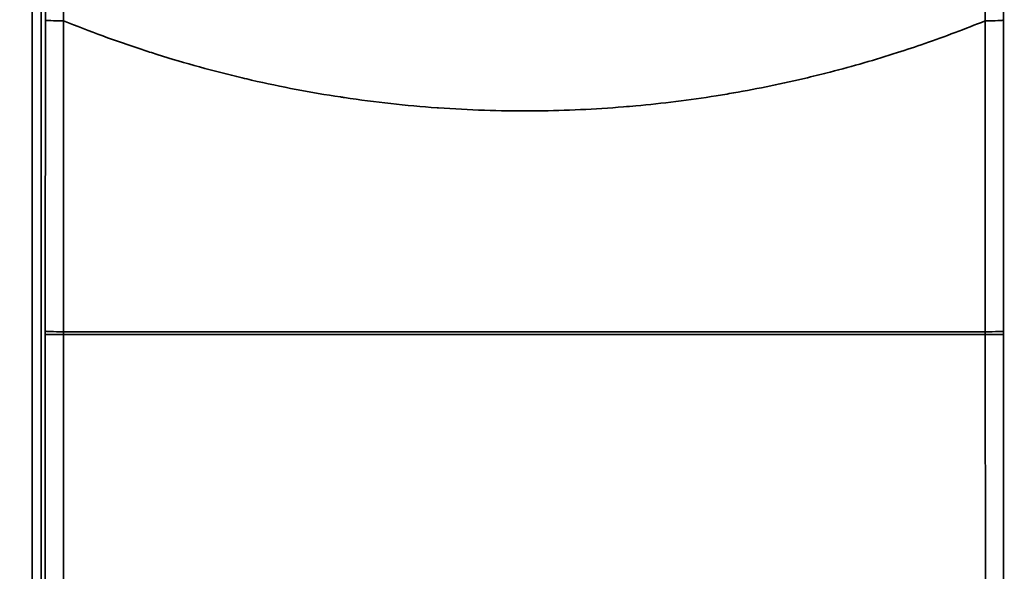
# Model space of a CAD drawing. Header units: millimetres. Extents: x -6858 to 6858, y -375 to 4365.
# Tile 60 of 97: x 1303 to 1357, y 2623 to 2654. Entities that reach past the tile are written whole.
import ezdxf

# ---------------------------------------------------------------- set-up
doc = ezdxf.new("R2010")
doc.units = ezdxf.units.MM
doc.header["$LTSCALE"] = 15
doc.layers.add('Bemaßung (ISO)', color=7, linetype='Continuous', lineweight=25)
doc.layers.add('Sichtbar schmal (ISO)', color=7, linetype='Continuous', lineweight=35)
doc.styles.add('Notiztext (ISO)', font='verdana.ttf')
doc.dimstyles.new('wedi USA', dxfattribs={"dimscale": 15, "dimtxt": 2.5, "dimasz": 4, "dimexe": 2, "dimexo": 0.8, "dimgap": 0.3, "dimtad": 1, "dimdec": 1, "dimrnd": 1e-08, "dimtxsty": 'Notiztext (ISO)', "dimcen": 0.09, "dimclrd": 7, "dimclre": 7, "dimclrt": 256, "dimadec": 0, "dimazin": 2, "dimtfac": 0.6, "dimtmove": 0, "dimatfit": 3, "dimfxl": 1, "dimtolj": 1, "dimlwd": -1, "dimlwe": -1, "dimarcsym": 0})

# ---------------------------------------------------------------- blocks, each defined once
blk = doc.blocks.new('*D115')
at = {"layer": 'Bemaßung (ISO)', "color": 7, "transparency": 16777216}
for p, q in [((1293.862, 3273.062), (972.583, 3273.062)), ((1002.583, 2233.267), (1002.583, 3213.062)), ((1290.675, 2173.267), (972.583, 2173.267))]:
    blk.add_line(p, q, dxfattribs=at)
for points in [[(992.583, 3213.062), (1012.583, 3213.062), (1002.583, 3273.062)], [(992.583, 2233.267), (1012.583, 2233.267), (1002.583, 2173.267)]]:
    blk.add_solid(points, dxfattribs=at)
at = {"layer": 'Defpoints', "color": 0, "transparency": 16777216}
for p in [(1002.583, 3273.062), (1305.862, 3273.062), (1302.675, 2173.267)]:
    blk.add_point(p, dxfattribs=at)
at = {"layer": 'Bemaßung (ISO)', "transparency": 16777216, "insert": (949.023, 2506.74), "char_height": 37.5, "attachment_point": 1, "rotation": 90, "style": 'Notiztext (ISO)'}
blk.add_mtext('\\A1;1099,8 [43 1/4]"', dxfattribs=at)

msp = doc.modelspace()

# ---------------------------------------------------------------- linework, layer by layer
at = {"layer": 'Sichtbar schmal (ISO)'}
for p, q in [((1303.862, 2176.479), (1303.862, 3271.062)), ((1304.362, 3271.062), (1304.362, 2176.479)), ((1304.589, 2653.49), (1304.578, 2636.45)), ((1305.588, 2653.455), (1305.578, 2636.415)), ((1356.129, 2636.415), (1356.118, 2653.455)), ((1357.129, 2636.45), (1357.118, 2653.49)), ((1304.536, 2176.653), (1304.578, 2636.271)), ((1305.578, 2636.271), (1304.578, 2636.271)), ((1305.578, 2636.27), (1305.536, 2176.648)), ((1305.578, 2636.27), (1305.578, 2636.415)), ((1305.578, 2636.415), (1356.129, 2636.415)), ((1305.578, 2636.269), (1356.129, 2636.269)), ((1356.129, 2636.415), (1356.129, 2636.27)), ((1356.129, 2636.271), (1357.129, 2636.271)), ((1356.171, 2176.648), (1356.129, 2636.27)), ((1357.129, 2636.271), (1357.171, 2176.653))]:
    msp.add_line(p, q, dxfattribs=at)
for centre, major_axis, ratio, start_param, end_param in [((1305.588, 2653.49), (-1, 0.001), 0.034899, 0.017464, 1.570818), ((1356.118, 2653.49), (1, 0.001), 0.034899, 4.712368, 6.265721), ((1304.683, 2636.24), (0, -5.999), 0.017445, 4.677478, 4.707369), ((1305.578, 2636.45), (-1, 0.001), 0.034899, 0.017464, 1.570797), ((1356.129, 2636.45), (1, 0.001), 0.034899, 4.712389, 6.265721), ((1357.024, 2636.24), (0, 6.001), 0.01744, 4.717412, 4.747298)]:
    msp.add_ellipse(centre, major_axis=major_axis, ratio=ratio, start_param=start_param, end_param=end_param, dxfattribs=at)
msp.add_open_spline([(1304.604, 2659.287), (1304.601, 2658.683), (1304.596, 2657.45), (1304.591, 2655.656), (1304.589, 2654.235), (1304.589, 2653.49)], degree=3, dxfattribs=at)
for points, knots in [([(1357.118, 2653.49), (1357.118, 2654.12), (1357.117, 2654.754), (1357.116, 2655.37), (1357.115, 2655.986), (1357.113, 2656.584), (1357.111, 2657.231), (1357.109, 2657.877), (1357.106, 2658.571), (1357.103, 2659.287)], [0, 0, 0, 0, 0.3333333, 0.3333333, 0.3333333, 0.6666667, 0.6666667, 0.6666667, 1, 1, 1, 1]), ([(1305.5, 2659.021), (1305.508, 2658.441), (1305.518, 2657.848), (1305.527, 2657.265), (1305.536, 2656.681), (1305.545, 2656.107), (1305.555, 2655.479), (1305.565, 2654.852), (1305.576, 2654.169), (1305.588, 2653.455)], [0, 0, 0, 0, 0.3333333, 0.3333333, 0.3333333, 0.6666667, 0.6666667, 0.6666667, 1, 1, 1, 1]), ([(1356.118, 2653.455), (1356.129, 2654.058), (1356.139, 2654.667), (1356.148, 2655.259), (1356.158, 2655.85), (1356.167, 2656.424), (1356.177, 2657.045), (1356.186, 2657.666), (1356.197, 2658.333), (1356.207, 2659.021)], [0, 0, 0, 0, 0.3333333, 0.3333333, 0.3333333, 0.6666667, 0.6666667, 0.6666667, 1, 1, 1, 1]), ([(1356.118, 2653.455), (1355.024, 2653.011), (1353.92, 2652.596), (1352.807, 2652.21), (1352.31, 2652.038), (1351.811, 2651.872), (1351.31, 2651.712), (1350.091, 2651.322), (1348.86, 2650.967), (1347.62, 2650.647), (1347.208, 2650.54), (1346.794, 2650.438), (1346.38, 2650.339), (1345.037, 2650.02), (1343.685, 2649.742), (1342.326, 2649.506), (1342.006, 2649.45), (1341.684, 2649.397), (1341.363, 2649.346), (1339.902, 2649.114), (1338.434, 2648.931), (1336.962, 2648.796), (1336.737, 2648.776), (1336.512, 2648.756), (1336.287, 2648.738), (1334.714, 2648.61), (1333.137, 2648.538), (1331.558, 2648.521), (1331.432, 2648.52), (1331.306, 2648.519), (1331.18, 2648.519), (1329.5, 2648.51), (1327.819, 2648.565), (1326.145, 2648.683), (1326.12, 2648.685), (1326.094, 2648.687), (1326.068, 2648.689), (1324.368, 2648.81), (1322.676, 2648.996), (1320.985, 2649.248), (1320.912, 2649.258), (1320.838, 2649.27), (1320.765, 2649.281), (1319.147, 2649.526), (1317.53, 2649.832), (1315.889, 2650.208), (1315.716, 2650.248), (1315.543, 2650.288), (1315.369, 2650.329), (1313.823, 2650.696), (1312.261, 2651.125), (1310.713, 2651.612), (1310.437, 2651.699), (1310.161, 2651.787), (1309.885, 2651.878), (1308.444, 2652.352), (1307.014, 2652.876), (1305.588, 2653.455)], [0, 0, 0, 0, 0.06915, 0.06915, 0.06915, 0.1, 0.1, 0.1, 0.17505, 0.17505, 0.17505, 0.2, 0.2, 0.2, 0.280898, 0.280898, 0.280898, 0.3, 0.3, 0.3, 0.386753, 0.386753, 0.386753, 0.4, 0.4, 0.4, 0.492608, 0.492608, 0.492608, 0.5, 0.5, 0.5, 0.598477, 0.598477, 0.598477, 0.6, 0.6, 0.6, 0.7, 0.7, 0.7, 0.704345, 0.704345, 0.704345, 0.8, 0.8, 0.8, 0.810105, 0.810105, 0.810105, 0.9, 0.9, 0.9, 0.916053, 0.916053, 0.916053, 1, 1, 1, 1])]:
    msp.add_open_spline(points, degree=3, knots=knots, dxfattribs=at)

# ---------------------------------------------------------------- dimensions: what is measured, and where the dimension line sits
at = {"layer": 'Bemaßung (ISO)', "color": 7}
dim = msp.add_linear_dim(base=(1002.583, 3273.062), p1=(1302.675, 2173.267), p2=(1305.862, 3273.062), angle=90, text='<>"', dimstyle='wedi USA', override={"dimgap": 0.3, "dimdec": 1, "dimtol": 0, "dimlim": 0, "dimtp": 0, "dimtm": 0, "dimtdec": 2, "dimtofl": 0, "dimatfit": 1}, dxfattribs=at)
dim.commit()
dim.dimension.update_dxf_attribs({"geometry": '*D115', "text_midpoint": (1002.583, 2723.165), "dimtype": 160})

doc.saveas('drawing.dxf')
